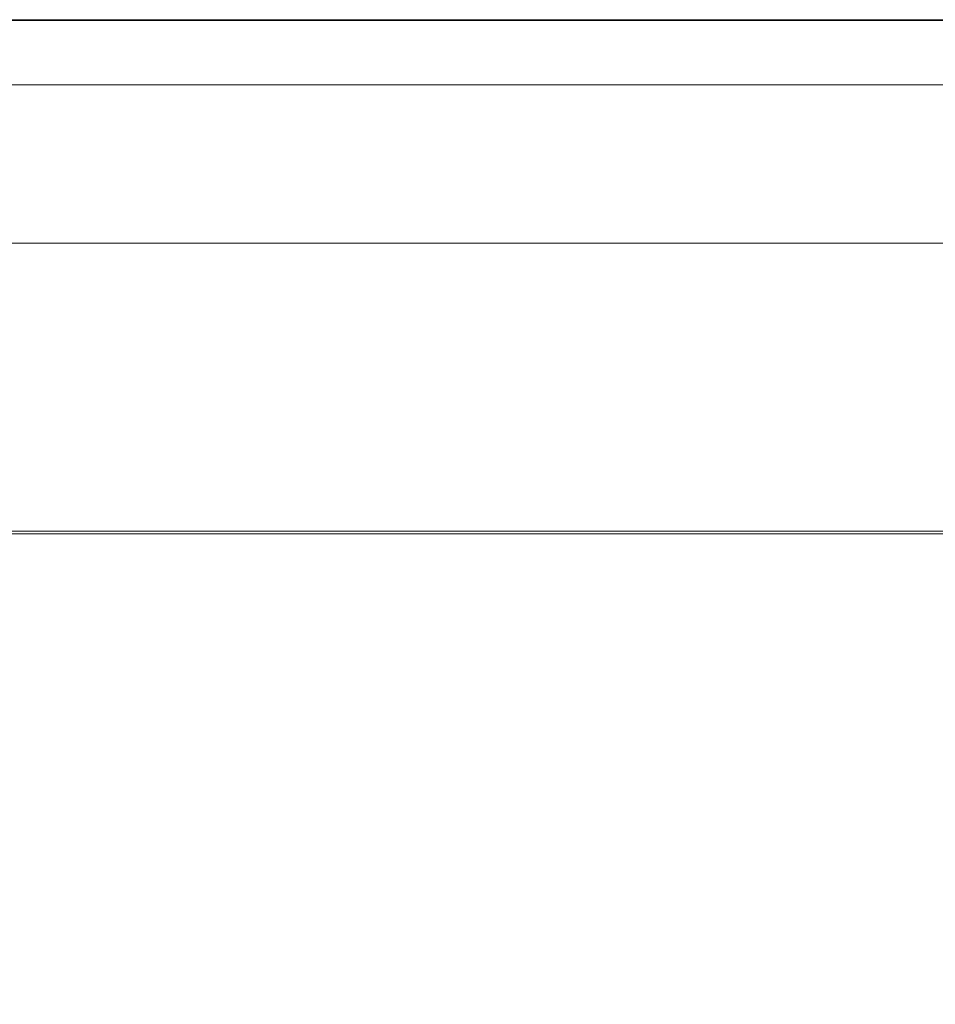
# Model space of a CAD drawing. Header units: millimetres. Extents: x -1290 to 1795, y -4192 to -1311.
# Tile 209 of 256: x 530.97 to 533.77, y -3232.99 to -3229.97. Entities that reach past the tile are written whole.
import ezdxf

# ---------------------------------------------------------------- set-up
doc = ezdxf.new("R2010")
doc.units = ezdxf.units.MM
doc.layers.add('Aparatura', color=7, linetype='Continuous', lineweight=13)

msp = doc.modelspace()

# ---------------------------------------------------------------- linework, layer by layer
at = {"layer": 'Aparatura', "lineweight": 13}
for points in [[(595.2364, -3242.8167), (602.4084, -3242.8384), (603.1818, -3242.8492), (604.6314, -3242.8546), (604.6314, -3229.9741), (518.6759, -3229.9741), (518.6759, -3240.955), (518.8003, -3240.955), (518.9355, -3240.955), (520.8988, -3240.955), (520.8988, -3242.8384), (528.0708, -3242.8167), (529.1363, -3242.8167), (595.2364, -3242.8167)], [(595.2364, -3242.8167), (602.4084, -3242.8384), (603.1818, -3242.8492), (604.6314, -3242.8546), (604.6314, -3229.9741), (518.6759, -3229.9741), (518.6759, -3240.955), (518.8003, -3240.955), (518.9355, -3240.955), (520.8988, -3240.955), (520.8988, -3242.8384), (528.0708, -3242.8167), (529.1363, -3242.8167), (595.2364, -3242.8167)], [(595.2689, -3242.8117), (602.4411, -3242.839), (603.215, -3242.8444), (604.6647, -3242.8553), (604.6647, -3229.9741), (518.6802, -3229.9741), (518.6802, -3240.9583), (518.8001, -3240.9583), (518.9363, -3240.9583), (520.9038, -3240.9583), (520.9038, -3242.839), (528.0759, -3242.8172), (529.1441, -3242.8172), (595.2689, -3242.8117)], [(595.2689, -3242.8117), (602.4411, -3242.839), (603.215, -3242.8444), (604.6647, -3242.8553), (604.6647, -3229.9741), (518.6802, -3229.9741), (518.6802, -3240.9583), (518.8001, -3240.9583), (518.9363, -3240.9583), (520.9038, -3240.9583), (520.9038, -3242.839), (528.0759, -3242.8172), (529.1441, -3242.8172), (595.2689, -3242.8117)], [(519.113, -3229.9763), (519.113, -3229.9763), (561.3071, -3229.9763), (588.0021, -3229.9763), (597.8388, -3229.9763), (602.1312, -3229.9763), (603.4421, -3229.9763), (603.9686, -3229.9763), (604.1244, -3229.9763), (604.1835, -3229.9763), (604.1996, -3229.9763), (604.205, -3229.9763), (604.2103, -3229.9763), (519.113, -3229.9763)], [(604.6314, -3230.1741), (518.6759, -3230.1741), (604.6314, -3230.1741)], [(604.6647, -3230.1741), (518.6802, -3230.1741), (604.6647, -3230.1741)], [(519.5319, -3230.6589), (536.6616, -3230.6589), (519.5319, -3230.6589)], [(540.4592, -3231.5405), (520.4181, -3231.5405), (540.4592, -3231.5405)]]:
    msp.add_lwpolyline(points, close=True, dxfattribs=at)
for points in [[(561.3069, -3229.9763), (519.1128, -3229.9763), (519.1128, -3229.9763), (519.0483, -3229.9817), (518.9839, -3229.9978), (518.9248, -3230.0247), (518.8657, -3230.0569), (518.8173, -3230.0999), (518.7744, -3230.1483), (518.7421, -3230.2075), (518.7153, -3230.2666), (518.6991, -3230.3311), (518.6938, -3230.3956), (518.6938, -3306.7526)], [(519.376, -3246.197), (519.376, -3230.8148), (519.3814, -3230.7772), (519.3975, -3230.7395), (519.419, -3230.7019), (519.4566, -3230.6804), (519.4942, -3230.6642), (519.5318, -3230.6589), (536.3149, -3230.6589), (560.6461, -3230.6589)], [(560.6461, -3230.6589), (536.648, -3230.6589), (519.5318, -3230.6589), (519.4942, -3230.6642), (519.4566, -3230.6804), (519.419, -3230.7019), (519.3975, -3230.7395), (519.3814, -3230.7772), (519.376, -3230.8148), (519.376, -3246.197)], [(520.1658, -3241.2398), (520.1658, -3235.9009), (520.1658, -3235.8955), (520.1712, -3235.8901), (520.1819, -3235.874), (520.2088, -3235.8364), (520.2571, -3235.7718), (520.2571, -3235.7665), (520.2571, -3231.7018), (520.2625, -3231.6588), (520.2786, -3231.6211), (520.3055, -3231.5889), (520.3377, -3231.562), (520.3753, -3231.5459), (520.4183, -3231.5405), (540.4463, -3231.5405), (602.9051, -3231.5405)], [(540.4461, -3231.5405), (520.418, -3231.5405)], [(540.4505, -3231.5491), (520.4266, -3231.5491)]]:
    msp.add_lwpolyline(points, dxfattribs=at)

doc.saveas('drawing.dxf')
